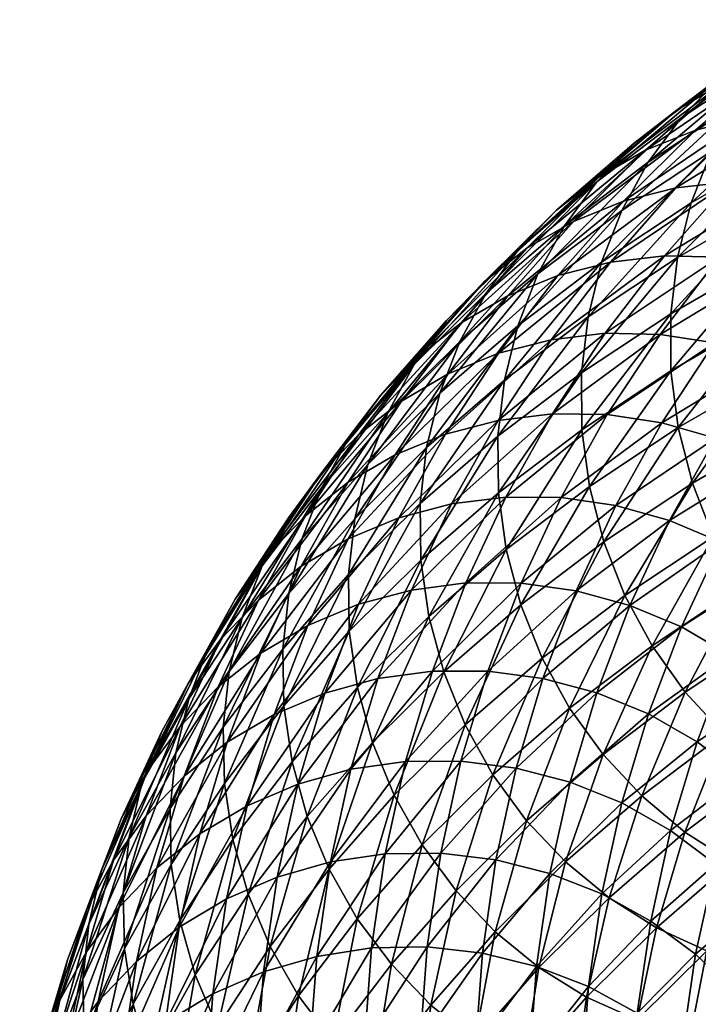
# Model space of a CAD drawing. Header units: centimetres. Extents: x -1886 to 2760, y -2774 to 68.
# Tile 63 of 77: x -0.481 to -0.213, y 67.108 to 67.496. Entities that reach past the tile are written whole.
import ezdxf

# ---------------------------------------------------------------- set-up
doc = ezdxf.new("R2010")
doc.units = ezdxf.units.CM
doc.layers.get('0').update_dxf_attribs({"true_color": 0x086e87})

msp = doc.modelspace()

# ---------------------------------------------------------------- meshes
at = {"color": 9, "true_color": 0xc1c1c1}
mesh = msp.add_polyface(dxfattribs=at)
corners = [(-0.26219, 67.41661, -1134.02771), (-0.23382, 67.44463, -1133.94617), (-0.21417, 67.45256, -1133.95178), (-0.24248, 67.42459, -1134.03308), (-0.17242, 67.46001, -1133.96069), (-0.20062, 67.43218, -1134.04163), (-0.22184, 67.42982, -1134.03784), (-0.19358, 67.45773, -1133.95667), (-0.2264, 67.40296, -1134.1217), (-0.24769, 67.40053, -1134.11804), (-0.26838, 67.39523, -1134.11353), (-0.24973, 67.37245, -1134.20081), (-0.20486, 67.40243, -1134.12439), (-0.22813, 67.37201, -1134.20325), (-0.24891, 67.34039, -1134.28101), (-0.20664, 67.36868, -1134.20459), (-0.22736, 67.33717, -1134.28223), (-0.18345, 67.399, -1134.12598), (-0.17915, 67.43156, -1134.04456), (-0.20628, 67.33115, -1134.28235), (-0.18564, 67.36255, -1134.20496), (-0.16549, 67.35371, -1134.20435), (-0.18652, 67.3792, -1133.54797), (-0.22382, 67.35766, -1133.63232), (-0.22094, 67.33525, -1133.62634), (-0.18373, 67.35674, -1133.54224), (-0.18651, 67.40172, -1133.55432), (-0.22389, 67.38014, -1133.63892), (-0.18376, 67.42394, -1133.56116), (-0.22121, 67.40234, -1133.64587), (-0.25895, 67.3344, -1133.71594), (-0.25909, 67.35684, -1133.72266), (-0.25648, 67.37899, -1133.72986), (-0.17032, 67.46596, -1133.57568), (-0.20787, 67.44431, -1133.66064), (-0.21585, 67.42385, -1133.6532), (-0.17833, 67.44548, -1133.56836), (-0.24323, 67.42093, -1133.74487), (-0.25117, 67.40048, -1133.7373), (-0.26586, 67.4149, -1133.83582), (-0.23274, 67.43995, -1133.75244), (-0.21993, 67.45726, -1133.76001), (-0.25306, 67.43222, -1133.84338), (-0.15977, 67.48499, -1133.58313), (-0.19736, 67.46334, -1133.66821), (-0.18454, 67.48065, -1133.67566), (-0.16966, 67.49596, -1133.68298), (-0.20505, 67.47259, -1133.76721), (-0.26897, 67.42096, -1133.93311), (-0.23817, 67.44756, -1133.85059), (-0.22143, 67.46064, -1133.85742), (-0.18833, 67.48564, -1133.77405), (-0.25221, 67.43406, -1133.93994), (-0.20308, 67.47118, -1133.86377), (-0.17001, 67.49615, -1133.78052), (-0.18347, 67.47905, -1133.86951), (-0.16294, 67.48416, -1133.87451)]
mesh.append_faces([[corners[k] for k in face] for face in [(0, 1, 2), (2, 3, 0), (4, 5, 6), (6, 7, 4), (5, 8, 9), (9, 6, 5), (7, 6, 3), (3, 2, 7), (6, 9, 10), (10, 3, 6), (11, 8, 12), (12, 13, 11), (14, 13, 15), (15, 16, 14), (13, 12, 17), (17, 15, 13), (8, 5, 18), (18, 12, 8), (19, 20, 21), (20, 19, 16), (16, 15, 20), (22, 23, 24), (24, 25, 22), (23, 22, 26), (26, 27, 23), (27, 26, 28), (28, 29, 27), (30, 23, 27), (27, 31, 30), (31, 27, 29), (29, 32, 31), (33, 34, 35), (35, 36, 33), (34, 37, 38), (38, 35, 34), (36, 35, 29), (29, 28, 36), (35, 38, 32), (32, 29, 35), (39, 40, 41), (41, 42, 39), (43, 44, 34), (37, 34, 44), (44, 40, 37), (40, 44, 45), (45, 41, 40), (46, 47, 41), (41, 45, 46), (48, 49, 50), (51, 50, 49), (49, 47, 51), (47, 49, 42), (42, 41, 47), (52, 50, 53), (53, 1, 52), (50, 51, 54), (54, 53, 50), (1, 53, 55), (55, 2, 1), (56, 7, 2), (2, 55, 56)]], dxfattribs={"vtx2": -1, "color": 9})
mesh = msp.add_polyface(dxfattribs=at)
corners = [(-0.30712, 67.36926, -1133.91064), (-0.33553, 67.34114, -1133.99231), (-0.34337, 67.32075, -1133.98438), (-0.31498, 67.34885, -1133.90295), (-0.29666, 67.38828, -1133.91833), (-0.32509, 67.36015, -1134), (-0.28387, 67.40559, -1133.9259), (-0.3123, 67.37748, -1134.00757), (-0.35111, 67.3306, -1134.08081), (-0.33832, 67.34795, -1134.08826), (-0.25221, 67.43406, -1133.93994), (-0.28061, 67.406, -1134.02148), (-0.29739, 67.39286, -1134.01477), (-0.26897, 67.42096, -1133.93311), (-0.30659, 67.37653, -1134.10217), (-0.3234, 67.36335, -1134.09546), (-0.33011, 67.34574, -1134.18188), (-0.34694, 67.33253, -1134.17529), (-0.36187, 67.31709, -1134.16809), (-0.28813, 67.38719, -1134.10815), (-0.31162, 67.35646, -1134.18774), (-0.33261, 67.32449, -1134.26636), (-0.29183, 67.36456, -1134.19299), (-0.31278, 67.33267, -1134.27148), (-0.26838, 67.39523, -1134.11353), (-0.23382, 67.44463, -1133.94617), (-0.26219, 67.41661, -1134.02771), (-0.24248, 67.42459, -1134.03308), (-0.24973, 67.37245, -1134.20081), (-0.27057, 67.34074, -1134.27881), (-0.29198, 67.33812, -1134.27563), (-0.27108, 67.36993, -1134.19727), (-0.2264, 67.40296, -1134.1217), (-0.24769, 67.40053, -1134.11804), (-0.22813, 67.37201, -1134.20325), (-0.24891, 67.34039, -1134.28101), (-0.29205, 67.33188, -1133.80566), (-0.25909, 67.35684, -1133.72266), (-0.25648, 67.37899, -1133.72986), (-0.28949, 67.354, -1133.81299), (-0.27633, 67.39588, -1133.82825), (-0.28423, 67.37546, -1133.82056), (-0.3202, 67.32742, -1133.89526), (-0.24323, 67.42093, -1133.74487), (-0.25117, 67.40048, -1133.7373), (-0.26586, 67.4149, -1133.83582), (-0.23274, 67.43995, -1133.75244), (-0.25306, 67.43222, -1133.84338), (-0.22143, 67.46064, -1133.85742), (-0.23817, 67.44756, -1133.85059)]
mesh.append_faces([[corners[k] for k in face] for face in [(0, 1, 2), (2, 3, 0), (1, 0, 4), (4, 5, 1), (5, 4, 6), (6, 7, 5), (8, 5, 7), (7, 9, 8), (10, 11, 12), (12, 13, 10), (11, 14, 15), (15, 12, 11), (13, 12, 7), (7, 6, 13), (12, 15, 9), (9, 7, 12), (14, 16, 17), (17, 15, 14), (18, 9, 15), (16, 14, 19), (19, 20, 16), (21, 20, 22), (22, 23, 21), (20, 19, 24), (24, 22, 20), (11, 10, 25), (25, 26, 11), (14, 11, 26), (26, 19, 14), (19, 26, 27), (27, 24, 19), (28, 29, 30), (30, 31, 28), (31, 30, 23), (23, 22, 31), (32, 28, 31), (31, 33, 32), (33, 31, 22), (22, 24, 33), (29, 28, 34), (34, 35, 29), (36, 37, 38), (38, 39, 36), (40, 0, 3), (3, 41, 40), (41, 3, 42), (42, 39, 41), (43, 40, 41), (41, 44, 43), (44, 41, 39), (39, 38, 44), (0, 40, 45), (45, 4, 0), (40, 43, 46), (46, 45, 40), (4, 45, 47), (47, 6, 4), (48, 10, 13), (49, 13, 6), (6, 47, 49)]], dxfattribs={"vtx2": -1, "color": 9})
mesh = msp.add_polyface(dxfattribs=at)
corners = [(-0.41427, 67.23435, -1134.31738), (-0.39574, 67.26762, -1134.23938), (-0.38294, 67.285, -1134.24695), (-0.40146, 67.25175, -1134.32483), (-0.35113, 67.31372, -1134.26062), (-0.36962, 67.28056, -1134.33826), (-0.3865, 67.26724, -1134.33191), (-0.36799, 67.30046, -1134.25403), (-0.38555, 67.24633, -1134.41504), (-0.40245, 67.23296, -1134.40869), (-0.33261, 67.32449, -1134.26636), (-0.35107, 67.2914, -1134.34399), (-0.31278, 67.33267, -1134.27148), (-0.33119, 67.29964, -1134.34888), (-0.36697, 67.25724, -1134.42053), (-0.34706, 67.26558, -1134.42529), (-0.31035, 67.30518, -1134.35291), (-0.32617, 67.27121, -1134.42908), (-0.30467, 67.27402, -1134.43188), (-0.31788, 67.23921, -1134.50671), (-0.33942, 67.23629, -1134.50415), (-0.36034, 67.23055, -1134.50061), (-0.32243, 67.28298, -1133.88062), (-0.35067, 67.255, -1133.96167), (-0.34747, 67.23281, -1133.95483), (-0.3193, 67.26074, -1133.87402), (-0.32271, 67.30534, -1133.8877), (-0.35101, 67.2773, -1133.96899), (-0.3202, 67.32742, -1133.89526), (-0.34856, 67.29934, -1133.97656), (-0.37653, 67.22559, -1134.04187), (-0.37692, 67.24784, -1134.04932), (-0.37451, 67.26984, -1134.05713), (-0.33553, 67.34114, -1133.99231), (-0.36154, 67.3116, -1134.073), (-0.36936, 67.29122, -1134.06506), (-0.34337, 67.32075, -1133.98438), (-0.31498, 67.34885, -1133.90295), (-0.38509, 67.28073, -1134.15271), (-0.40615, 67.24862, -1134.23157), (-0.41394, 67.22826, -1134.22351), (-0.3929, 67.26037, -1134.14478), (-0.39802, 67.23901, -1134.13672), (-0.37467, 67.29974, -1134.16052), (-0.35111, 67.3306, -1134.08081), (-0.36187, 67.31709, -1134.16809), (-0.33832, 67.34795, -1134.08826), (-0.32509, 67.36015, -1134), (-0.33011, 67.34574, -1134.18188), (-0.34694, 67.33253, -1134.17529), (-0.3234, 67.36335, -1134.09546), (-0.31162, 67.35646, -1134.18774)]
mesh.append_faces([[corners[k] for k in face] for face in [(0, 1, 2), (2, 3, 0), (4, 5, 6), (6, 7, 4), (5, 8, 9), (9, 6, 5), (7, 6, 3), (3, 2, 7), (5, 4, 10), (10, 11, 5), (11, 10, 12), (12, 13, 11), (8, 5, 11), (11, 14, 8), (14, 11, 13), (13, 15, 14), (16, 17, 15), (15, 13, 16), (18, 19, 20), (20, 17, 18), (21, 15, 17), (22, 23, 24), (24, 25, 22), (23, 22, 26), (26, 27, 23), (27, 26, 28), (28, 29, 27), (30, 23, 27), (27, 31, 30), (31, 27, 29), (29, 32, 31), (33, 34, 35), (35, 36, 33), (37, 36, 29), (29, 28, 37), (36, 35, 32), (32, 29, 36), (38, 39, 40), (40, 41, 38), (34, 38, 41), (41, 35, 34), (35, 41, 42), (42, 32, 35), (39, 38, 43), (43, 1, 39), (38, 34, 44), (44, 43, 38), (1, 43, 45), (45, 2, 1), (43, 44, 46), (46, 45, 43), (34, 33, 47), (47, 44, 34), (48, 4, 7), (7, 49, 48), (49, 7, 2), (2, 45, 49), (50, 49, 45), (4, 48, 51), (51, 10, 4)]], dxfattribs={"vtx2": -1, "color": 9})
mesh = msp.add_polyface(dxfattribs=at)
corners = [(-0.27057, 67.34074, -1134.27881), (-0.28889, 67.30789, -1134.35583), (-0.31035, 67.30518, -1134.35291), (-0.29198, 67.33812, -1134.27563), (-0.30467, 67.27402, -1134.43188), (-0.32617, 67.27121, -1134.42908), (-0.33119, 67.29964, -1134.34888), (-0.31278, 67.33267, -1134.27148), (-0.31788, 67.23921, -1134.50671), (-0.2829, 67.2739, -1134.43359), (-0.29606, 67.23921, -1134.50818), (-0.26123, 67.27091, -1134.4342), (-0.24891, 67.34039, -1134.28101), (-0.26717, 67.30766, -1134.35779), (-0.22736, 67.33717, -1134.28223), (-0.24556, 67.30455, -1134.35876), (-0.18606, 67.32241, -1134.28137), (-0.20414, 67.29002, -1134.3573), (-0.22442, 67.29865, -1134.35852), (-0.20628, 67.33115, -1134.28235), (-0.21969, 67.25664, -1134.43225), (-0.24004, 67.26513, -1134.43372), (-0.25311, 67.2307, -1134.50781), (-0.27435, 67.23634, -1134.50854), (-0.18507, 67.27877, -1134.3551), (-0.20056, 67.24551, -1134.42969), (-0.16549, 67.35371, -1134.20435), (-0.19654, 67.27225, -1133.61255), (-0.23127, 67.24922, -1133.69507), (-0.21818, 67.23095, -1133.69189), (-0.18356, 67.25391, -1133.6095), (-0.27463, 67.24435, -1133.78125), (-0.24201, 67.26908, -1133.69922), (-0.25029, 67.29015, -1133.7041), (-0.283, 67.26534, -1133.78638), (-0.17017, 67.31356, -1133.53271), (-0.20717, 67.29218, -1133.61633), (-0.17824, 67.33474, -1133.53711), (-0.21535, 67.3133, -1133.62097), (-0.22382, 67.35766, -1133.63232), (-0.25895, 67.3344, -1133.71594), (-0.25597, 67.31203, -1133.70972), (-0.22094, 67.33525, -1133.62634), (-0.18373, 67.35674, -1133.54224), (-0.29183, 67.30948, -1133.79871), (-0.32243, 67.28298, -1133.88062), (-0.3193, 67.26074, -1133.87402), (-0.28878, 67.28717, -1133.79224), (-0.31344, 67.23897, -1133.86792), (-0.29205, 67.33188, -1133.80566), (-0.32271, 67.30534, -1133.8877), (-0.25909, 67.35684, -1133.72266), (-0.28949, 67.354, -1133.81299), (-0.3202, 67.32742, -1133.89526)]
mesh.append_faces([[corners[k] for k in face] for face in [(0, 1, 2), (2, 3, 0), (1, 4, 5), (5, 2, 1), (3, 2, 6), (6, 7, 3), (8, 4, 9), (9, 10, 8), (10, 9, 11), (1, 0, 12), (12, 13, 1), (13, 12, 14), (14, 15, 13), (4, 1, 13), (13, 9, 4), (9, 13, 15), (15, 11, 9), (16, 17, 18), (18, 19, 16), (17, 20, 21), (21, 18, 17), (19, 18, 15), (15, 14, 19), (18, 21, 11), (11, 15, 18), (22, 21, 20), (23, 11, 21), (20, 17, 24), (24, 25, 20), (26, 16, 19), (27, 28, 29), (29, 30, 27), (31, 32, 33), (33, 34, 31), (35, 36, 27), (37, 38, 36), (28, 27, 36), (36, 32, 28), (32, 36, 38), (38, 33, 32), (39, 40, 41), (41, 42, 39), (43, 42, 38), (38, 37, 43), (42, 41, 33), (33, 38, 42), (44, 45, 46), (46, 47, 44), (47, 46, 48), (48, 34, 47), (40, 44, 47), (47, 41, 40), (41, 47, 34), (34, 33, 41), (45, 44, 49), (49, 50, 45), (44, 40, 51), (51, 49, 44), (50, 49, 52), (52, 53, 50)]], dxfattribs={"vtx2": -1, "color": 9})
mesh = msp.add_polyface(dxfattribs=at)
corners = [(-0.43466, 67.12464, -1134.63281), (-0.42655, 67.16158, -1134.5592), (-0.40962, 67.17507, -1134.56531), (-0.41772, 67.13821, -1134.63879), (-0.39099, 67.18614, -1134.57056), (-0.39907, 67.14937, -1134.64392), (-0.37103, 67.19466, -1134.57495), (-0.37908, 67.15799, -1134.64807), (-0.43933, 67.12974, -1134.27698), (-0.4209, 67.16288, -1134.19958), (-0.42138, 67.18502, -1134.2074), (-0.43984, 67.15182, -1134.28491), (-0.41904, 67.20694, -1134.21533), (-0.43753, 67.17371, -1134.29309), (-0.40615, 67.24862, -1134.23157), (-0.42468, 67.21534, -1134.30945), (-0.43246, 67.195, -1134.30127), (-0.41394, 67.22826, -1134.22351), (-0.44065, 67.18099, -1134.38635), (-0.44842, 67.16066, -1134.37817), (-0.45347, 67.13939, -1134.36987), (-0.46179, 67.12533, -1134.45398), (-0.45403, 67.14565, -1134.46216), (-0.43024, 67.20001, -1134.39429), (-0.44362, 67.16469, -1134.47009), (-0.45438, 67.12846, -1134.54492), (-0.4308, 67.18213, -1134.47754), (-0.44156, 67.14594, -1134.55237), (-0.41742, 67.21743, -1134.40173), (-0.39574, 67.26762, -1134.23938), (-0.41427, 67.23435, -1134.31738), (-0.40146, 67.25175, -1134.32483), (-0.3865, 67.26724, -1134.33191), (-0.40245, 67.23296, -1134.40869), (-0.39889, 67.21114, -1134.49072), (-0.41581, 67.19772, -1134.4845), (-0.38555, 67.24633, -1134.41504), (-0.38028, 67.22213, -1134.49609), (-0.36697, 67.25724, -1134.42053), (-0.36034, 67.23055, -1134.50061), (-0.36726, 67.18184, -1134.02832), (-0.39056, 67.15125, -1134.10718), (-0.38188, 67.13057, -1134.10107), (-0.39995, 67.19485, -1134.12122), (-0.41753, 67.14089, -1134.19214), (-0.39663, 67.1728, -1134.11389), (-0.37653, 67.22559, -1134.04187), (-0.37326, 67.20347, -1134.03479), (-0.40039, 67.21706, -1134.12878), (-0.37692, 67.24784, -1134.04932), (-0.39802, 67.23901, -1134.13672), (-0.37451, 67.26984, -1134.05713), (-0.3929, 67.26037, -1134.14478)]
mesh.append_faces([[corners[k] for k in face] for face in [(0, 1, 2), (3, 2, 4), (4, 5, 3), (5, 4, 6), (6, 7, 5), (8, 9, 10), (10, 11, 8), (11, 10, 12), (12, 13, 11), (14, 15, 16), (16, 17, 14), (15, 18, 19), (19, 16, 15), (17, 16, 13), (13, 12, 17), (16, 19, 20), (20, 13, 16), (21, 19, 18), (22, 18, 23), (23, 24, 22), (25, 24, 26), (26, 27, 25), (24, 23, 28), (28, 26, 24), (15, 14, 29), (29, 30, 15), (18, 15, 30), (30, 23, 18), (23, 30, 31), (31, 28, 23), (32, 33, 28), (28, 31, 32), (34, 2, 1), (1, 35, 34), (35, 1, 27), (27, 26, 35), (36, 34, 35), (35, 33, 36), (33, 35, 26), (26, 28, 33), (2, 34, 37), (37, 4, 2), (34, 36, 38), (38, 37, 34), (4, 37, 39), (40, 41, 42), (43, 9, 44), (44, 45, 43), (46, 43, 45), (45, 47, 46), (47, 45, 41), (9, 43, 48), (48, 10, 9), (43, 46, 49), (49, 48, 43), (10, 48, 50), (50, 12, 10), (48, 49, 51), (51, 50, 48), (52, 17, 12), (12, 50, 52)]], dxfattribs={"vtx2": -1, "color": 9})
mesh = msp.add_polyface(dxfattribs=at)
corners = [(-0.3285, 67.20355, -1134.58057), (-0.33651, 67.16712, -1134.65332), (-0.35811, 67.16395, -1134.65125), (-0.35008, 67.2005, -1134.57825), (-0.37908, 67.15799, -1134.64807), (-0.37103, 67.19466, -1134.57495), (-0.30665, 67.20367, -1134.58179), (-0.31463, 67.16738, -1134.65417), (-0.28489, 67.20094, -1134.58191), (-0.29285, 67.16479, -1134.65405), (-0.24317, 67.18722, -1134.57874), (-0.25106, 67.15136, -1134.65039), (-0.27153, 67.15943, -1134.65271), (-0.26361, 67.19543, -1134.58081), (-0.22395, 67.17636, -1134.57556), (-0.36034, 67.23055, -1134.50061), (-0.39099, 67.18614, -1134.57056), (-0.38028, 67.22213, -1134.49609), (-0.36697, 67.25724, -1134.42053), (-0.34706, 67.26558, -1134.42529), (-0.31788, 67.23921, -1134.50671), (-0.33942, 67.23629, -1134.50415), (-0.32617, 67.27121, -1134.42908), (-0.29606, 67.23921, -1134.50818), (-0.27435, 67.23634, -1134.50854), (-0.26123, 67.27091, -1134.4342), (-0.23271, 67.22234, -1134.5061), (-0.25311, 67.2307, -1134.50781), (-0.21969, 67.25664, -1134.43225), (-0.24004, 67.26513, -1134.43372), (-0.29404, 67.19834, -1133.85791), (-0.32197, 67.17064, -1133.93799), (-0.30859, 67.1526, -1133.93396), (-0.28075, 67.18022, -1133.85413), (-0.30498, 67.21805, -1133.86255), (-0.333, 67.19026, -1133.94287), (-0.31344, 67.23897, -1133.86792), (-0.34154, 67.21111, -1133.94849), (-0.34753, 67.14154, -1134.01733), (-0.35864, 67.16108, -1134.02246), (-0.36726, 67.18184, -1134.02832), (-0.35067, 67.255, -1133.96167), (-0.37653, 67.22559, -1134.04187), (-0.37326, 67.20347, -1134.03479), (-0.34747, 67.23281, -1133.95483), (-0.3193, 67.26074, -1133.87402), (-0.39056, 67.15125, -1134.10718), (-0.23533, 67.19, -1133.77087), (-0.26538, 67.16395, -1133.85132), (-0.24823, 67.14979, -1133.84949), (-0.26379, 67.22456, -1133.77698), (-0.2506, 67.20636, -1133.77344), (-0.23127, 67.24922, -1133.69507), (-0.21818, 67.23095, -1133.69189), (-0.27463, 67.24435, -1133.78125), (-0.24201, 67.26908, -1133.69922), (-0.283, 67.26534, -1133.78638)]
mesh.append_faces([[corners[k] for k in face] for face in [(0, 1, 2), (2, 3, 0), (3, 2, 4), (4, 5, 3), (1, 0, 6), (6, 7, 1), (7, 6, 8), (8, 9, 7), (10, 11, 12), (12, 13, 10), (13, 12, 9), (9, 8, 13), (11, 10, 14), (15, 5, 16), (17, 18, 19), (19, 15, 17), (20, 0, 3), (3, 21, 20), (21, 3, 5), (5, 15, 21), (22, 21, 15), (0, 20, 23), (23, 6, 0), (6, 23, 24), (24, 8, 6), (25, 24, 23), (26, 10, 13), (13, 27, 26), (27, 13, 8), (8, 24, 27), (28, 26, 27), (29, 27, 24), (30, 31, 32), (32, 33, 30), (31, 30, 34), (34, 35, 31), (35, 34, 36), (36, 37, 35), (38, 31, 35), (39, 35, 37), (37, 40, 39), (41, 42, 43), (43, 44, 41), (45, 44, 37), (37, 36, 45), (44, 43, 40), (40, 37, 44), (46, 40, 43), (47, 48, 49), (50, 30, 33), (33, 51, 50), (51, 33, 48), (48, 47, 51), (52, 50, 51), (53, 51, 47), (30, 50, 54), (54, 34, 30), (50, 52, 55), (55, 54, 50), (34, 54, 56), (56, 36, 34)]], dxfattribs={"vtx2": -1, "color": 9})
mesh = msp.add_polyface(dxfattribs=at)
corners = [(-0.23181, 67.14065, -1134.64685), (-0.22395, 67.17636, -1134.57556), (-0.20624, 67.16312, -1134.57141), (-0.21407, 67.12755, -1134.64233), (-0.19813, 67.1123, -1134.63696), (-0.19033, 67.14773, -1134.56628), (-0.17651, 67.13045, -1134.56042), (-0.1662, 67.16504, -1134.48877), (-0.1548, 67.146, -1134.48242), (-0.16507, 67.11153, -1134.55371), (-0.15338, 67.19884, -1134.41614), (-0.14202, 67.17969, -1134.41003), (-0.14591, 67.12569, -1134.47534), (-0.13317, 67.15928, -1134.40308), (-0.24317, 67.18722, -1134.57874), (-0.23271, 67.22234, -1134.5061), (-0.21353, 67.21134, -1134.50317), (-0.21969, 67.25664, -1134.43225), (-0.20056, 67.24551, -1134.42969), (-0.19586, 67.19796, -1134.49927), (-0.18294, 67.232, -1134.42603), (-0.1675, 67.26514, -1134.35181), (-0.13805, 67.23174, -1134.34241), (-0.16712, 67.21635, -1134.42151), (-0.15174, 67.24937, -1134.34753), (-0.17999, 67.18244, -1134.49451), (-0.16766, 67.11884, -1133.85205), (-0.13808, 67.14448, -1133.77283), (-0.15925, 67.14816, -1133.77051), (-0.18892, 67.12244, -1133.84985), (-0.13333, 67.21098, -1133.60645), (-0.16762, 67.18823, -1133.68799), (-0.14792, 67.17892, -1133.6886), (-0.19971, 67.16389, -1133.76868), (-0.22956, 67.138, -1133.84851), (-0.20967, 67.12886, -1133.84875), (-0.17992, 67.15466, -1133.76904), (-0.12735, 67.17236, -1133.69031), (-0.21828, 67.17576, -1133.76929), (-0.24823, 67.14979, -1133.84949), (-0.18608, 67.20019, -1133.68823), (-0.23533, 67.19, -1133.77087), (-0.20302, 67.21451, -1133.68958), (-0.13186, 67.25859, -1133.52466), (-0.16851, 67.2374, -1133.60754), (-0.15168, 67.223, -1133.60645), (-0.18356, 67.25391, -1133.6095), (-0.21818, 67.23095, -1133.69189), (-0.2506, 67.20636, -1133.77344), (-0.23127, 67.24922, -1133.69507)]
mesh.append_faces([[corners[k] for k in face] for face in [(0, 1, 2), (2, 3, 0), (4, 5, 6), (5, 4, 3), (3, 2, 5), (6, 7, 8), (8, 9, 6), (7, 10, 11), (11, 8, 7), (9, 8, 12), (8, 11, 13), (13, 12, 8), (14, 15, 16), (16, 1, 14), (15, 17, 18), (18, 16, 15), (1, 16, 19), (19, 2, 1), (16, 18, 20), (20, 19, 16), (21, 20, 18), (22, 10, 23), (23, 24, 22), (24, 23, 20), (20, 21, 24), (7, 6, 5), (5, 25, 7), (25, 5, 2), (2, 19, 25), (10, 7, 25), (25, 23, 10), (23, 25, 19), (19, 20, 23), (26, 27, 28), (28, 29, 26), (30, 31, 32), (33, 34, 35), (35, 36, 33), (36, 35, 29), (29, 28, 36), (31, 33, 36), (36, 32, 31), (32, 36, 28), (28, 37, 32), (34, 33, 38), (38, 39, 34), (33, 31, 40), (40, 38, 33), (39, 38, 41), (38, 40, 42), (42, 41, 38), (43, 44, 45), (31, 30, 45), (45, 40, 31), (40, 45, 44), (44, 42, 40), (46, 47, 42), (42, 44, 46), (48, 47, 49), (41, 42, 47)]], dxfattribs={"vtx2": -1, "color": 9})
mesh = msp.add_polyface(dxfattribs=at)
corners = [(-0.33651, 67.16712, -1134.65332), (-0.3419, 67.13002, -1134.72485), (-0.36353, 67.12671, -1134.72302), (-0.35811, 67.16395, -1134.65125), (-0.38451, 67.12063, -1134.72009), (-0.37908, 67.15799, -1134.64807), (-0.36646, 67.05054, -1134.86316), (-0.36631, 67.08888, -1134.7937), (-0.34468, 67.09233, -1134.79529), (-0.38731, 67.08266, -1134.79102), (-0.34483, 67.05414, -1134.86438), (-0.32277, 67.09288, -1134.79565), (-0.32001, 67.13042, -1134.72546), (-0.32292, 67.05485, -1134.8645), (-0.30096, 67.0906, -1134.7948), (-0.2982, 67.12798, -1134.72498), (-0.31463, 67.16738, -1134.65417), (-0.29285, 67.16479, -1134.65405), (-0.25106, 67.15136, -1134.65039), (-0.25638, 67.11485, -1134.7207), (-0.27687, 67.12277, -1134.72339), (-0.27153, 67.15943, -1134.65271), (-0.25911, 67.07779, -1134.78992), (-0.27961, 67.08555, -1134.79297), (-0.2371, 67.10429, -1134.71692), (-0.23983, 67.0674, -1134.78589), (-0.22395, 67.17636, -1134.57556), (-0.23181, 67.14065, -1134.64685), (-0.22956, 67.138, -1133.84851), (-0.25712, 67.11066, -1133.92761), (-0.23713, 67.10162, -1133.92749), (-0.28233, 67.08195, -1134.00574), (-0.26226, 67.07301, -1134.00537), (-0.24134, 67.06677, -1134.00598), (-0.3241, 67.06344, -1134.08472), (-0.30118, 67.09354, -1134.0072), (-0.31852, 67.10751, -1134.00964), (-0.34152, 67.0773, -1134.0874), (-0.24823, 67.14979, -1133.84949), (-0.27588, 67.12236, -1133.92871), (-0.26538, 67.16395, -1133.85132), (-0.29313, 67.13642, -1133.93091), (-0.32197, 67.17064, -1133.93799), (-0.34753, 67.14154, -1134.01733), (-0.33406, 67.1236, -1134.01294), (-0.30859, 67.1526, -1133.93396), (-0.28075, 67.18022, -1133.85413), (-0.37779, 67.06174, -1134.16821), (-0.35715, 67.09328, -1134.09106), (-0.37069, 67.11112, -1134.0957), (-0.35864, 67.16108, -1134.02246), (-0.38188, 67.13057, -1134.10107), (-0.36726, 67.18184, -1134.02832), (-0.333, 67.19026, -1133.94287)]
mesh.append_faces([[corners[k] for k in face] for face in [(0, 1, 2), (2, 3, 0), (3, 2, 4), (4, 5, 3), (6, 7, 8), (1, 8, 7), (7, 2, 1), (2, 7, 9), (10, 8, 11), (8, 1, 12), (12, 11, 8), (13, 11, 14), (11, 12, 15), (15, 14, 11), (1, 0, 16), (16, 12, 1), (12, 16, 17), (17, 15, 12), (18, 19, 20), (20, 21, 18), (21, 20, 15), (15, 17, 21), (19, 22, 23), (23, 20, 19), (20, 23, 14), (14, 15, 20), (22, 19, 24), (24, 25, 22), (26, 27, 18), (19, 18, 27), (27, 24, 19), (28, 29, 30), (29, 31, 32), (32, 30, 29), (30, 32, 33), (34, 35, 36), (36, 37, 34), (29, 28, 38), (38, 39, 29), (39, 38, 40), (40, 41, 39), (31, 29, 39), (39, 35, 31), (35, 39, 41), (41, 36, 35), (42, 43, 44), (44, 45, 42), (46, 45, 41), (41, 40, 46), (45, 44, 36), (36, 41, 45), (47, 48, 49), (43, 49, 48), (48, 44, 43), (44, 48, 37), (37, 36, 44), (49, 43, 50), (50, 51, 49), (51, 50, 52), (53, 50, 43)]], dxfattribs={"vtx2": -1, "color": 9})
mesh = msp.add_polyface(dxfattribs=at)
corners = [(-0.4648, 67.10942, -1134.53711), (-0.47292, 67.07237, -1134.61084), (-0.48068, 67.05206, -1134.60254), (-0.47255, 67.0891, -1134.52881), (-0.45438, 67.12846, -1134.54492), (-0.46251, 67.09144, -1134.61877), (-0.44156, 67.14594, -1134.55237), (-0.44968, 67.10896, -1134.6261), (-0.46799, 67.0537, -1134.69141), (-0.45515, 67.07125, -1134.69873), (-0.40962, 67.17507, -1134.56531), (-0.41772, 67.13821, -1134.63879), (-0.43466, 67.12464, -1134.63281), (-0.42317, 67.10064, -1134.71118), (-0.44013, 67.087, -1134.70544), (-0.42655, 67.16158, -1134.5592), (-0.44294, 67.04873, -1134.77673), (-0.42598, 67.06246, -1134.78247), (-0.40451, 67.11189, -1134.71619), (-0.40731, 67.07381, -1134.78723), (-0.38451, 67.12063, -1134.72009), (-0.38731, 67.08266, -1134.79102), (-0.39907, 67.14937, -1134.64392), (-0.37908, 67.15799, -1134.64807), (-0.36353, 67.12671, -1134.72302), (-0.42094, 67.06593, -1134.25549), (-0.40265, 67.09882, -1134.17871), (-0.41141, 67.11942, -1134.18518), (-0.42974, 67.08643, -1134.26221), (-0.4209, 67.16288, -1134.19958), (-0.43933, 67.12974, -1134.27698), (-0.43592, 67.10782, -1134.26929), (-0.41753, 67.14089, -1134.19214), (-0.45521, 67.09552, -1134.35352), (-0.45177, 67.07367, -1134.34558), (-0.44555, 67.05236, -1134.33826), (-0.46853, 67.06031, -1134.42896), (-0.45576, 67.11755, -1134.36157), (-0.4691, 67.08228, -1134.43726), (-0.47984, 67.04611, -1134.51184), (-0.46684, 67.10408, -1134.44568), (-0.45347, 67.13939, -1134.36987), (-0.43984, 67.15182, -1134.28491), (-0.43753, 67.17371, -1134.29309), (-0.45403, 67.14565, -1134.46216), (-0.46179, 67.12533, -1134.45398), (-0.47759, 67.06787, -1134.52039), (-0.44065, 67.18099, -1134.38635), (-0.44842, 67.16066, -1134.37817), (-0.44362, 67.16469, -1134.47009), (-0.37069, 67.11112, -1134.0957), (-0.39141, 67.07948, -1134.1731), (-0.37779, 67.06174, -1134.16821), (-0.38188, 67.13057, -1134.10107), (-0.39056, 67.15125, -1134.10718), (-0.39663, 67.1728, -1134.11389)]
mesh.append_faces([[corners[k] for k in face] for face in [(0, 1, 2), (2, 3, 0), (1, 0, 4), (4, 5, 1), (5, 4, 6), (6, 7, 5), (8, 5, 7), (7, 9, 8), (10, 11, 12), (11, 13, 14), (14, 12, 11), (15, 12, 7), (7, 6, 15), (12, 14, 9), (9, 7, 12), (16, 14, 13), (17, 13, 18), (18, 19, 17), (19, 18, 20), (20, 21, 19), (13, 11, 22), (22, 18, 13), (18, 22, 23), (23, 20, 18), (21, 20, 24), (25, 26, 27), (27, 28, 25), (29, 30, 31), (31, 32, 29), (30, 33, 34), (34, 31, 30), (32, 31, 28), (28, 27, 32), (31, 34, 35), (35, 28, 31), (36, 33, 37), (37, 38, 36), (39, 38, 40), (38, 37, 41), (41, 40, 38), (33, 30, 42), (42, 37, 33), (37, 42, 43), (43, 41, 37), (44, 0, 3), (3, 45, 44), (45, 3, 46), (46, 40, 45), (47, 44, 45), (48, 45, 40), (40, 41, 48), (0, 44, 49), (49, 4, 0), (50, 51, 52), (51, 50, 53), (53, 26, 51), (26, 53, 54), (54, 27, 26), (55, 32, 27), (27, 54, 55)]], dxfattribs={"vtx2": -1, "color": 9})
mesh = msp.add_polyface(dxfattribs=at)
corners = [(-0.1922, 67.02275, -1134.76794), (-0.18951, 67.05922, -1134.69995), (-0.17802, 67.04053, -1134.69275), (-0.18427, 67.09515, -1134.63074), (-0.17651, 67.13045, -1134.56042), (-0.16507, 67.11153, -1134.55371), (-0.17281, 67.07634, -1134.62378), (-0.15614, 67.09132, -1134.54639), (-0.16386, 67.05624, -1134.61621), (-0.16906, 67.02054, -1134.68494), (-0.15756, 67.03519, -1134.60815), (-0.14986, 67.07018, -1134.53845), (-0.14636, 67.04847, -1134.53027), (-0.23998, 67.03003, -1134.85352), (-0.23983, 67.0674, -1134.78589), (-0.22205, 67.0546, -1134.78076), (-0.2371, 67.10429, -1134.71692), (-0.21934, 67.09134, -1134.71216), (-0.23181, 67.14065, -1134.64685), (-0.21407, 67.12755, -1134.64233), (-0.19813, 67.1123, -1134.63696), (-0.20338, 67.07623, -1134.70642), (-0.22221, 67.01739, -1134.84814), (-0.20608, 67.03963, -1134.77478), (-0.14591, 67.12569, -1134.47534), (-0.13965, 67.10447, -1134.46765), (-0.14055, 67.05988, -1134.10547), (-0.16052, 67.02941, -1134.18005), (-0.14366, 67.04266, -1134.18652), (-0.15904, 67.04918, -1134.09949), (-0.13665, 67.07855, -1134.0238), (-0.1564, 67.07053, -1134.01843), (-0.17883, 67.04108, -1134.09436), (-0.14627, 67.11813, -1133.8551), (-0.17349, 67.09114, -1133.93311), (-0.15226, 67.0935, -1133.93701), (-0.19839, 67.06281, -1134.01038), (-0.1771, 67.06523, -1134.01392), (-0.13162, 67.09872, -1133.94165), (-0.22093, 67.0332, -1134.08655), (-0.19958, 67.03572, -1134.08997), (-0.21992, 67.06334, -1134.00769), (-0.24253, 67.03365, -1134.08411), (-0.24134, 67.06677, -1134.00598), (-0.16766, 67.11884, -1133.85205), (-0.19496, 67.09177, -1133.9303), (-0.18892, 67.12244, -1133.84985), (-0.21629, 67.09528, -1133.92834), (-0.23713, 67.10162, -1133.92749), (-0.20967, 67.12886, -1133.84875), (-0.22956, 67.138, -1133.84851), (-0.13808, 67.14448, -1133.77283)]
mesh.append_faces([[corners[k] for k in face] for face in [(0, 1, 2), (3, 4, 5), (5, 6, 3), (6, 5, 7), (7, 8, 6), (1, 3, 6), (6, 2, 1), (2, 6, 8), (8, 9, 2), (10, 11, 12), (11, 10, 8), (8, 7, 11), (9, 8, 10), (13, 14, 15), (14, 16, 17), (17, 15, 14), (16, 18, 19), (19, 17, 16), (4, 3, 20), (3, 1, 21), (21, 20, 3), (20, 21, 17), (17, 19, 20), (22, 15, 23), (1, 0, 23), (23, 21, 1), (21, 23, 15), (15, 17, 21), (24, 7, 5), (25, 11, 7), (7, 24, 25), (26, 27, 28), (27, 26, 29), (29, 30, 31), (31, 32, 29), (33, 34, 35), (34, 36, 37), (37, 35, 34), (35, 37, 31), (31, 38, 35), (36, 39, 40), (40, 37, 36), (37, 40, 32), (32, 31, 37), (39, 36, 41), (41, 42, 39), (42, 41, 43), (34, 33, 44), (44, 45, 34), (45, 44, 46), (46, 47, 45), (36, 34, 45), (45, 41, 36), (41, 45, 47), (47, 43, 41), (48, 49, 50), (49, 48, 47), (47, 46, 49), (43, 47, 48), (51, 44, 33)]], dxfattribs={"vtx2": -1, "color": 9})

doc.saveas('drawing.dxf')
